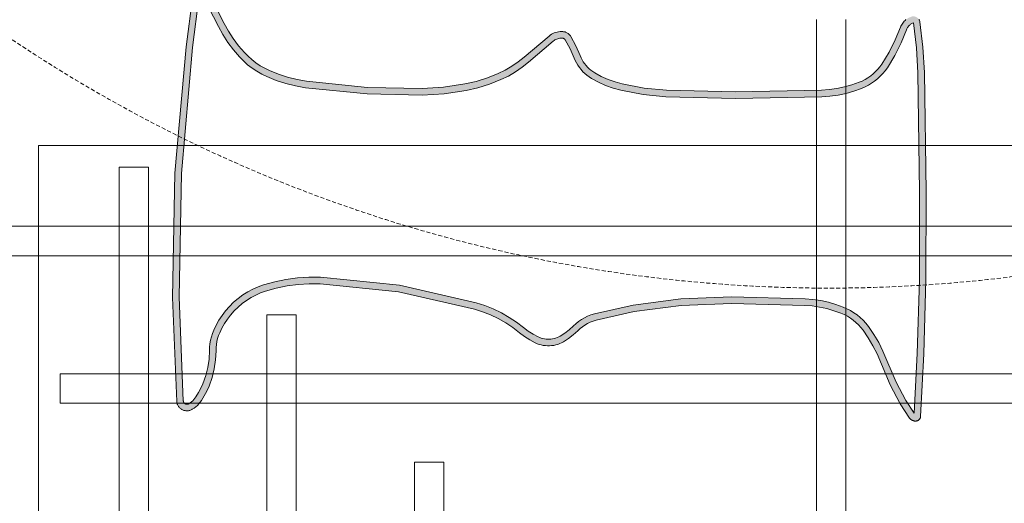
# Model space of a CAD drawing. Header units: millimetres. Extents: x -750 to 72845, y -24282 to 18874.
# Tile 25 of 154: x 3373 to 3969, y 9506 to 9799. Entities that reach past the tile are written whole.
import ezdxf

# ---------------------------------------------------------------- set-up
doc = ezdxf.new("R2010")
doc.units = ezdxf.units.MM
doc.header["$MEASUREMENT"] = 0
doc.linetypes.add('DASHED', pattern=[19.05, 12.7, -6.35])
doc.linetypes.add('HIDDENX2', pattern=[0.75, 0.5, -0.25])
doc.layers.get('0').update_dxf_attribs({"lineweight": 5})
for name, color, linetype, lineweight in [('E Celing Lighting', 5, 'DASHED', 5), ('IRISH HOUSE_FF46_HYD AIRPORT_HVAC DUCTING LAYOUT 3$0$Ceiling', 14, 'Continuous', 9), ('M-MEP-ELLG-CABLE', 146, 'HIDDENX2', 20), ('M-MEP-ELPR-EQUIP', 6, 'Continuous', 20)]:
    doc.layers.add(name, color=color, linetype=linetype, lineweight=lineweight)
doc.layers.add('IRISH HOUSE_FF46_HYD AIRPORT_HVAC DUCTING LAYOUT 3$0$RCP LAYOUT', color=8, linetype='Continuous')

# ---------------------------------------------------------------- blocks, each defined once
blk = doc.blocks.new('kuaryfjeh')
at = {"ltscale": 0.25}
h = blk.add_hatch(color=1, dxfattribs=at)
h.dxf.hatch_style = 1
h.paths.add_polyline_path([(-11.063, -10.922), (-12.753, -10.971), (-14.762, -10.975), (-17.486, -10.934), (-18.06, -10.902), (-18.629, -10.833), (-18.622, -10.815), (-18.615, -10.8), (-18.607, -10.785), (-18.598, -10.77), (-18.587, -10.757), (-18.576, -10.744), (-18.564, -10.732), (-18.552, -10.72), (-18.538, -10.71), (-18.524, -10.7), (-18.509, -10.692), (-18.494, -10.685), (-18.473, -10.676), (-18.176, -10.554), (-17.885, -10.406), (-17.605, -10.237), (-17.536, -10.187), (-17.47, -10.133), (-17.408, -10.075), (-17.35, -10.012), (-17.296, -9.946), (-17.247, -9.876), (-17.203, -9.803), (-17.164, -9.727), (-17.13, -9.649), (-17.068, -9.473), (-17.017, -9.292), (-16.979, -9.109), (-16.953, -8.924), (-16.939, -8.738), (-16.9, -6.762), (-16.941, -5.173), (-16.991, -4.654), (-17.087, -4.14), (-17.135, -3.964), (-17.197, -3.793), (-17.271, -3.627), (-17.358, -3.468), (-17.392, -3.415), (-17.43, -3.365), (-17.47, -3.317), (-17.513, -3.272), (-17.56, -3.231), (-17.609, -3.192), (-17.66, -3.157), (-17.714, -3.125), (-17.769, -3.097), (-17.821, -3.074), (-18.038, -2.98), (-18.24, -2.869), (-18.245, -2.866), (-18.249, -2.862), (-18.254, -2.859), (-18.258, -2.854), (-18.262, -2.85), (-18.265, -2.845), (-18.269, -2.841), (-18.272, -2.835), (-18.274, -2.83), (-18.277, -2.825), (-18.279, -2.819), (-18.28, -2.813), (-18.282, -2.807), (-18.282, -2.801), (-18.283, -2.795), (-18.283, -2.789), (-18.281, -2.766), (-18.278, -2.742), (-18.274, -2.719), (-18.267, -2.697), (-18.259, -2.675), (-18.25, -2.653), (-18.239, -2.632), (-18.226, -2.613), (-18.212, -2.593), (-17.734, -2.026), (-17.617, -1.885), (-17.509, -1.73), (-17.414, -1.568), (-17.332, -1.398), (-17.23, -1.139), (-17.147, -0.873), (-17.084, -0.601), (-17.009, -0.101), (-16.977, 0.403), (-17.003, 1.664), (-17.146, 3.069), (-17.187, 3.298), (-17.243, 3.523), (-17.315, 3.743), (-17.402, 3.957), (-17.459, 4.074), (-17.523, 4.185), (-17.595, 4.293), (-17.674, 4.395), (-17.76, 4.491), (-17.852, 4.581), (-18.014, 4.72), (-18.185, 4.847), (-18.365, 4.961), (-18.549, 5.061), (-19.355, 5.48), (-19.349, 5.483), (-19.343, 5.486), (-19.337, 5.488), (-19.33, 5.491), (-19.324, 5.492), (-19.315, 5.494), (-18.065, 5.656), (-15.179, 5.912), (-12.35, 5.965), (-9.977, 5.867), (-9.971, 5.866), (-9.965, 5.865), (-9.96, 5.864), (-9.955, 5.862), (-9.95, 5.861), (-9.945, 5.858), (-9.941, 5.856), (-9.936, 5.853), (-9.932, 5.85), (-9.928, 5.846), (-9.924, 5.842), (-9.92, 5.838), (-9.917, 5.834), (-9.914, 5.83), (-9.911, 5.825), (-9.908, 5.82), (-9.906, 5.815), (-9.904, 5.81), (-9.903, 5.804), (-9.902, 5.799), (-9.901, 5.793), (-9.9, 5.788), (-9.9, 5.782), (-9.901, 5.777), (-9.901, 5.771), (-9.902, 5.766), (-9.904, 5.76), (-9.905, 5.755), (-9.907, 5.75), (-9.91, 5.745), (-9.912, 5.74), (-9.933, 5.708), (-9.957, 5.679), (-9.982, 5.65), (-10.009, 5.624), (-10.038, 5.6), (-10.068, 5.578), (-10.166, 5.518), (-10.267, 5.464), (-10.371, 5.418), (-10.556, 5.353), (-10.744, 5.306), (-10.934, 5.278), (-11.132, 5.268), (-11.206, 5.266), (-11.287, 5.258), (-11.366, 5.244), (-11.445, 5.225), (-11.522, 5.201), (-11.597, 5.172), (-11.714, 5.116), (-11.827, 5.052), (-11.936, 4.981), (-12.038, 4.901), (-12.139, 4.812), (-12.234, 4.715), (-12.321, 4.613), (-12.402, 4.504), (-12.473, 4.393), (-12.536, 4.276), (-12.589, 4.155), (-12.634, 4.031), (-12.704, 3.777), (-12.757, 3.518), (-12.792, 3.257), (-12.809, 2.994), (-12.807, 2.728), (-12.624, 0.919), (-12.225, -0.834), (-12.16, -1.031), (-12.082, -1.222), (-11.992, -1.408), (-11.89, -1.587), (-11.776, -1.758), (-11.655, -1.917), (-11.573, -2.025), (-11.503, -2.135), (-11.442, -2.251), (-11.427, -2.285), (-11.414, -2.32), (-11.404, -2.356), (-11.396, -2.393), (-11.391, -2.43), (-11.389, -2.468), (-11.389, -2.505), (-11.391, -2.542), (-11.397, -2.579), (-11.404, -2.615), (-11.415, -2.65), (-11.427, -2.685), (-11.443, -2.719), (-11.46, -2.751), (-11.528, -2.857), (-11.605, -2.958), (-11.694, -3.055), (-11.745, -3.11), (-11.795, -3.173), (-11.84, -3.24), (-11.881, -3.31), (-11.916, -3.382), (-11.946, -3.457), (-11.97, -3.535), (-12.171, -4.423), (-12.31, -5.51), (-12.357, -6.675), (-12.314, -8.357), (-12.299, -8.536), (-12.272, -8.713), (-12.234, -8.889), (-12.185, -9.061), (-12.124, -9.23), (-12.088, -9.314), (-12.045, -9.396), (-11.997, -9.474), (-11.944, -9.549), (-11.885, -9.619), (-11.822, -9.686), (-11.754, -9.747), (-11.682, -9.804), (-11.501, -9.928), (-11.312, -10.039), (-11.117, -10.137), (-10.41, -10.437), (-9.987, -10.66), (-9.697, -10.851)], flags=16)
h.paths.add_polyline_path([(-11.594, -9.683), (-11.657, -9.633), (-11.717, -9.578), (-11.773, -9.519), (-11.825, -9.457), (-11.872, -9.391), (-11.915, -9.322), (-11.952, -9.25), (-11.985, -9.175), (-12.042, -9.015), (-12.089, -8.852), (-12.125, -8.686), (-12.15, -8.518), (-12.164, -8.349), (-12.207, -6.676), (-12.161, -5.523), (-12.024, -4.449), (-11.825, -3.574), (-11.804, -3.507), (-11.779, -3.443), (-11.748, -3.38), (-11.713, -3.32), (-11.674, -3.262), (-11.631, -3.208), (-11.584, -3.156), (-11.49, -3.054), (-11.405, -2.944), (-11.33, -2.827), (-11.308, -2.785), (-11.288, -2.742), (-11.272, -2.697), (-11.259, -2.652), (-11.249, -2.605), (-11.242, -2.558), (-11.239, -2.511), (-11.239, -2.463), (-11.242, -2.415), (-11.248, -2.368), (-11.258, -2.321), (-11.271, -2.274), (-11.287, -2.229), (-11.307, -2.185), (-11.373, -2.06), (-11.45, -1.94), (-11.535, -1.826), (-11.654, -1.671), (-11.762, -1.508), (-11.86, -1.338), (-11.945, -1.161), (-12.019, -0.98), (-12.08, -0.793), (-12.476, 0.944), (-12.657, 2.736), (-12.659, 2.99), (-12.642, 3.242), (-12.609, 3.494), (-12.558, 3.742), (-12.49, 3.986), (-12.45, 4.1), (-12.401, 4.21), (-12.344, 4.317), (-12.279, 4.419), (-12.204, 4.519), (-12.123, 4.614), (-12.036, 4.703), (-11.943, 4.786), (-11.848, 4.859), (-11.749, 4.924), (-11.645, 4.983), (-11.538, 5.034), (-11.472, 5.059), (-11.405, 5.081), (-11.336, 5.097), (-11.266, 5.109), (-11.196, 5.116), (-11.126, 5.119), (-10.919, 5.129), (-10.715, 5.159), (-10.513, 5.209), (-10.316, 5.278), (-10.202, 5.329), (-10.091, 5.387), (-9.985, 5.453), (-9.945, 5.482), (-9.908, 5.513), (-9.873, 5.546), (-9.841, 5.583), (-9.811, 5.621), (-9.785, 5.662), (-9.777, 5.675), (-9.77, 5.689), (-9.764, 5.703), (-9.76, 5.718), (-9.756, 5.733), (-9.753, 5.748), (-9.751, 5.763), (-9.75, 5.779), (-9.75, 5.794), (-9.752, 5.81), (-9.754, 5.825), (-9.757, 5.84), (-9.761, 5.855), (-9.766, 5.87), (-9.772, 5.884), (-9.779, 5.898), (-9.787, 5.911), (-9.796, 5.923), (-9.806, 5.936), (-9.816, 5.947), (-9.827, 5.958), (-9.839, 5.968), (-9.851, 5.977), (-9.864, 5.985), (-9.878, 5.992), (-9.892, 5.999), (-9.906, 6.004), (-9.921, 6.009), (-9.936, 6.012), (-9.951, 6.015), (-9.966, 6.016), (-12.348, 6.115), (-15.187, 6.062), (-18.081, 5.805), (-19.337, 5.642), (-19.354, 5.639), (-19.371, 5.635), (-19.387, 5.63), (-19.403, 5.624), (-19.418, 5.616), (-19.433, 5.608), (-19.447, 5.599), (-19.46, 5.589), (-19.473, 5.577), (-19.485, 5.565), (-19.497, 5.553), (-19.507, 5.539), (-19.516, 5.525), (-19.52, 5.519), (-19.523, 5.512), (-19.526, 5.506), (-19.528, 5.499), (-19.53, 5.492), (-19.531, 5.486), (-19.532, 5.479), (-19.532, 5.472), (-19.532, 5.465), (-19.532, 5.457), (-19.531, 5.451), (-19.529, 5.444), (-19.528, 5.437), (-19.525, 5.43), (-19.523, 5.424), (-19.52, 5.417), (-19.516, 5.411), (-19.512, 5.405), (-19.508, 5.4), (-19.503, 5.395), (-19.498, 5.39), (-19.493, 5.385), (-19.488, 5.381), (-19.482, 5.377), (-19.476, 5.373), (-18.619, 4.929), (-18.441, 4.832), (-18.27, 4.723), (-18.107, 4.602), (-17.953, 4.47), (-17.868, 4.387), (-17.79, 4.299), (-17.717, 4.205), (-17.651, 4.106), (-17.591, 4.003), (-17.539, 3.896), (-17.456, 3.691), (-17.387, 3.481), (-17.333, 3.266), (-17.295, 3.048), (-17.153, 1.655), (-17.127, 0.407), (-17.158, -0.085), (-17.232, -0.572), (-17.292, -0.833), (-17.372, -1.089), (-17.469, -1.338), (-17.546, -1.497), (-17.636, -1.649), (-17.737, -1.794), (-17.849, -1.929), (-18.33, -2.501), (-18.35, -2.528), (-18.369, -2.557), (-18.385, -2.587), (-18.399, -2.619), (-18.41, -2.651), (-18.419, -2.684), (-18.426, -2.717), (-18.431, -2.751), (-18.433, -2.785), (-18.433, -2.801), (-18.432, -2.817), (-18.429, -2.833), (-18.426, -2.848), (-18.422, -2.864), (-18.417, -2.879), (-18.411, -2.893), (-18.404, -2.907), (-18.396, -2.921), (-18.387, -2.934), (-18.377, -2.946), (-18.366, -2.958), (-18.355, -2.969), (-18.343, -2.979), (-18.331, -2.989), (-18.317, -2.997), (-18.104, -3.114), (-17.881, -3.212), (-17.833, -3.233), (-17.786, -3.256), (-17.741, -3.283), (-17.698, -3.313), (-17.657, -3.345), (-17.618, -3.38), (-17.581, -3.418), (-17.547, -3.458), (-17.516, -3.5), (-17.487, -3.545), (-17.406, -3.694), (-17.336, -3.849), (-17.278, -4.01), (-17.233, -4.174), (-17.139, -4.675), (-17.091, -5.182), (-17.05, -6.763), (-17.089, -8.732), (-17.102, -8.908), (-17.127, -9.084), (-17.163, -9.257), (-17.211, -9.427), (-17.27, -9.594), (-17.3, -9.663), (-17.334, -9.73), (-17.373, -9.794), (-17.416, -9.856), (-17.463, -9.914), (-17.514, -9.969), (-17.569, -10.02), (-17.627, -10.068), (-17.688, -10.111), (-17.958, -10.275), (-18.239, -10.417), (-18.53, -10.537), (-18.555, -10.548), (-18.58, -10.559), (-18.603, -10.573), (-18.626, -10.588), (-18.647, -10.605), (-18.668, -10.623), (-18.687, -10.642), (-18.705, -10.663), (-18.721, -10.685), (-18.736, -10.708), (-18.749, -10.732), (-18.76, -10.756), (-18.77, -10.782), (-18.773, -10.791), (-18.776, -10.801), (-18.778, -10.811), (-18.779, -10.822), (-18.779, -10.832), (-18.779, -10.842), (-18.778, -10.852), (-18.776, -10.862), (-18.774, -10.872), (-18.771, -10.882), (-18.767, -10.891), (-18.763, -10.901), (-18.758, -10.909), (-18.752, -10.918), (-18.746, -10.926), (-18.74, -10.934), (-18.733, -10.941), (-18.725, -10.948), (-18.717, -10.954), (-18.709, -10.96), (-18.7, -10.965), (-18.691, -10.97), (-18.682, -10.973), (-18.672, -10.977), (-18.662, -10.979), (-18.652, -10.981), (-18.074, -11.052), (-17.491, -11.084), (-14.763, -11.125), (-12.751, -11.121), (-11.057, -11.072), (-9.623, -10.998), (-9.615, -10.997), (-9.608, -10.996), (-9.6, -10.994), (-9.593, -10.992), (-9.586, -10.989), (-9.579, -10.986), (-9.573, -10.983), (-9.566, -10.979), (-9.56, -10.975), (-9.555, -10.97), (-9.549, -10.965), (-9.544, -10.959), (-9.539, -10.953), (-9.535, -10.947), (-9.531, -10.941), (-9.527, -10.934), (-9.524, -10.927), (-9.522, -10.92), (-9.519, -10.913), (-9.518, -10.906), (-9.517, -10.898), (-9.516, -10.891), (-9.516, -10.883), (-9.516, -10.872), (-9.517, -10.86), (-9.519, -10.849), (-9.522, -10.838), (-9.525, -10.827), (-9.529, -10.816), (-9.534, -10.806), (-9.54, -10.796), (-9.546, -10.786), (-9.553, -10.777), (-9.56, -10.768), (-9.568, -10.76), (-9.577, -10.752), (-9.586, -10.745), (-9.911, -10.531), (-10.346, -10.301), (-11.054, -10.001), (-11.24, -9.907), (-11.421, -9.801)])
at = {"layer": 'E Celing Lighting', "color": 1}
for points in [[(-19.476, 5.373), (-18.619, 4.929), (-18.441, 4.832), (-18.27, 4.723), (-18.107, 4.602), (-17.953, 4.47), (-17.868, 4.387), (-17.79, 4.299), (-17.717, 4.205), (-17.651, 4.106), (-17.591, 4.003), (-17.539, 3.896), (-17.456, 3.691), (-17.387, 3.481), (-17.333, 3.266), (-17.295, 3.048), (-17.153, 1.655), (-17.127, 0.407), (-17.158, -0.085), (-17.232, -0.572), (-17.292, -0.833), (-17.372, -1.089), (-17.469, -1.338), (-17.546, -1.497), (-17.636, -1.649), (-17.737, -1.794), (-17.849, -1.929), (-18.33, -2.501), (-18.35, -2.528), (-18.369, -2.557), (-18.385, -2.587), (-18.399, -2.619), (-18.41, -2.651), (-18.419, -2.684), (-18.426, -2.717), (-18.431, -2.751), (-18.433, -2.785), (-18.433, -2.801), (-18.432, -2.817), (-18.429, -2.833), (-18.426, -2.848), (-18.422, -2.864), (-18.417, -2.879), (-18.411, -2.893), (-18.404, -2.907), (-18.396, -2.921), (-18.387, -2.934), (-18.377, -2.946), (-18.366, -2.958), (-18.355, -2.969), (-18.343, -2.979), (-18.331, -2.989), (-18.317, -2.997), (-18.104, -3.114), (-17.881, -3.212), (-17.833, -3.233), (-17.786, -3.256), (-17.741, -3.283), (-17.698, -3.313), (-17.657, -3.345), (-17.618, -3.38), (-17.581, -3.418), (-17.547, -3.458), (-17.516, -3.5), (-17.487, -3.545), (-17.406, -3.694), (-17.336, -3.849), (-17.278, -4.01), (-17.233, -4.174), (-17.139, -4.675), (-17.091, -5.182), (-17.05, -6.763), (-17.089, -8.732), (-17.102, -8.908), (-17.127, -9.084), (-17.163, -9.257), (-17.211, -9.427), (-17.27, -9.594), (-17.3, -9.663), (-17.334, -9.73), (-17.373, -9.794), (-17.416, -9.856), (-17.463, -9.914), (-17.514, -9.969), (-17.569, -10.02), (-17.627, -10.068), (-17.688, -10.111), (-17.958, -10.275), (-18.239, -10.417), (-18.53, -10.537), (-18.555, -10.548), (-18.58, -10.559), (-18.603, -10.573), (-18.626, -10.588), (-18.647, -10.605), (-18.668, -10.623), (-18.687, -10.642), (-18.705, -10.663)], [(-18.709, -10.96), (-18.7, -10.965), (-18.691, -10.97), (-18.682, -10.973), (-18.672, -10.977), (-18.662, -10.979), (-18.652, -10.981), (-18.074, -11.052), (-17.491, -11.084), (-14.763, -11.125), (-12.751, -11.121), (-11.057, -11.072), (-9.623, -10.998), (-9.615, -10.997), (-9.608, -10.996), (-9.6, -10.994), (-9.593, -10.992), (-9.586, -10.989), (-9.579, -10.986), (-9.573, -10.983), (-9.566, -10.979), (-9.56, -10.975), (-9.555, -10.97), (-9.549, -10.965), (-9.544, -10.959), (-9.539, -10.953), (-9.535, -10.947), (-9.531, -10.941), (-9.527, -10.934), (-9.524, -10.927), (-9.522, -10.92), (-9.519, -10.913), (-9.518, -10.906), (-9.517, -10.898), (-9.516, -10.891), (-9.516, -10.883), (-9.516, -10.872), (-9.517, -10.86), (-9.519, -10.849), (-9.522, -10.838), (-9.525, -10.827), (-9.529, -10.816), (-9.534, -10.806), (-9.54, -10.796), (-9.546, -10.786), (-9.553, -10.777), (-9.56, -10.768), (-9.568, -10.76), (-9.577, -10.752), (-9.586, -10.745), (-9.911, -10.531), (-10.346, -10.301), (-11.054, -10.001), (-11.24, -9.907), (-11.421, -9.801), (-11.594, -9.683), (-11.657, -9.633), (-11.717, -9.578), (-11.773, -9.519), (-11.825, -9.457), (-11.872, -9.391), (-11.915, -9.322), (-11.952, -9.25), (-11.985, -9.175), (-12.042, -9.015), (-12.089, -8.852), (-12.125, -8.686), (-12.15, -8.518), (-12.164, -8.349), (-12.207, -6.676), (-12.161, -5.523), (-12.024, -4.449), (-11.825, -3.574), (-11.804, -3.507), (-11.779, -3.443), (-11.748, -3.38), (-11.713, -3.32), (-11.674, -3.262), (-11.631, -3.208), (-11.584, -3.156), (-11.49, -3.054), (-11.405, -2.944), (-11.33, -2.827), (-11.308, -2.785), (-11.288, -2.742), (-11.272, -2.697), (-11.259, -2.652), (-11.249, -2.605), (-11.242, -2.558), (-11.239, -2.511), (-11.239, -2.463), (-11.242, -2.415), (-11.248, -2.368), (-11.258, -2.321), (-11.271, -2.274), (-11.287, -2.229), (-11.307, -2.185), (-11.373, -2.06), (-11.45, -1.94), (-11.535, -1.826), (-11.654, -1.671), (-11.762, -1.508), (-11.86, -1.338), (-11.945, -1.161), (-12.019, -0.98), (-12.08, -0.793), (-12.476, 0.944), (-12.657, 2.736), (-12.659, 2.99), (-12.642, 3.242), (-12.609, 3.494), (-12.558, 3.742), (-12.49, 3.986), (-12.45, 4.1), (-12.401, 4.21), (-12.344, 4.317), (-12.279, 4.419), (-12.204, 4.519), (-12.123, 4.614), (-12.036, 4.703), (-11.943, 4.786), (-11.848, 4.859), (-11.749, 4.924), (-11.645, 4.983), (-11.538, 5.034), (-11.472, 5.059), (-11.405, 5.081), (-11.336, 5.097), (-11.266, 5.109), (-11.196, 5.116), (-11.126, 5.119), (-10.919, 5.129), (-10.715, 5.159), (-10.513, 5.209), (-10.316, 5.278), (-10.202, 5.329), (-10.091, 5.387), (-9.985, 5.453), (-9.945, 5.482), (-9.908, 5.513), (-9.873, 5.546), (-9.841, 5.583), (-9.811, 5.621), (-9.785, 5.662), (-9.777, 5.675), (-9.77, 5.689), (-9.764, 5.703), (-9.76, 5.718), (-9.756, 5.733), (-9.753, 5.748), (-9.751, 5.763), (-9.75, 5.779), (-9.75, 5.794), (-9.752, 5.81), (-9.754, 5.825), (-9.757, 5.84), (-9.761, 5.855), (-9.766, 5.87), (-9.772, 5.884), (-9.779, 5.898), (-9.787, 5.911), (-9.796, 5.923), (-9.806, 5.936), (-9.816, 5.947), (-9.827, 5.958), (-9.839, 5.968), (-9.851, 5.977), (-9.864, 5.985), (-9.878, 5.992), (-9.892, 5.999), (-9.906, 6.004), (-9.921, 6.009), (-9.936, 6.012), (-9.951, 6.015), (-9.966, 6.016), (-12.348, 6.115), (-15.187, 6.062), (-18.081, 5.805), (-19.337, 5.642)], [(-19.315, 5.494), (-18.065, 5.656), (-15.179, 5.912), (-12.35, 5.965), (-9.977, 5.867), (-9.971, 5.866), (-9.965, 5.865), (-9.96, 5.864), (-9.955, 5.862), (-9.95, 5.861), (-9.945, 5.858), (-9.941, 5.856), (-9.936, 5.853), (-9.932, 5.85), (-9.928, 5.846), (-9.924, 5.842), (-9.92, 5.838), (-9.917, 5.834), (-9.914, 5.83), (-9.911, 5.825), (-9.908, 5.82), (-9.906, 5.815), (-9.904, 5.81), (-9.903, 5.804), (-9.902, 5.799), (-9.901, 5.793), (-9.9, 5.788), (-9.9, 5.782), (-9.901, 5.777), (-9.901, 5.771), (-9.902, 5.766), (-9.904, 5.76), (-9.905, 5.755), (-9.907, 5.75), (-9.91, 5.745), (-9.912, 5.74), (-9.933, 5.708), (-9.957, 5.679), (-9.982, 5.65), (-10.009, 5.624), (-10.038, 5.6), (-10.068, 5.578), (-10.166, 5.518), (-10.267, 5.464), (-10.371, 5.418), (-10.556, 5.353), (-10.744, 5.306), (-10.934, 5.278), (-11.132, 5.268), (-11.206, 5.266), (-11.287, 5.258), (-11.366, 5.244), (-11.445, 5.225), (-11.522, 5.201), (-11.597, 5.172), (-11.714, 5.116), (-11.827, 5.052), (-11.936, 4.981), (-12.038, 4.901), (-12.139, 4.812), (-12.234, 4.715), (-12.321, 4.613), (-12.402, 4.504), (-12.473, 4.393), (-12.536, 4.276), (-12.589, 4.155), (-12.634, 4.031), (-12.704, 3.777), (-12.757, 3.518), (-12.792, 3.257), (-12.809, 2.994), (-12.807, 2.728), (-12.624, 0.919), (-12.225, -0.834), (-12.16, -1.031), (-12.082, -1.222), (-11.992, -1.408), (-11.89, -1.587), (-11.776, -1.758), (-11.655, -1.917), (-11.573, -2.025), (-11.503, -2.135), (-11.442, -2.251), (-11.427, -2.285), (-11.414, -2.32), (-11.404, -2.356), (-11.396, -2.393), (-11.391, -2.43), (-11.389, -2.468), (-11.389, -2.505), (-11.391, -2.542), (-11.397, -2.579), (-11.404, -2.615), (-11.415, -2.65), (-11.427, -2.685), (-11.443, -2.719), (-11.46, -2.751), (-11.528, -2.857), (-11.605, -2.958), (-11.694, -3.055), (-11.745, -3.11), (-11.795, -3.173), (-11.84, -3.24), (-11.881, -3.31), (-11.916, -3.382), (-11.946, -3.457), (-11.97, -3.535), (-12.171, -4.423), (-12.31, -5.51), (-12.357, -6.675), (-12.314, -8.357), (-12.299, -8.536), (-12.272, -8.713), (-12.234, -8.889), (-12.185, -9.061), (-12.124, -9.23), (-12.088, -9.314), (-12.045, -9.396), (-11.997, -9.474), (-11.944, -9.549), (-11.885, -9.619), (-11.822, -9.686), (-11.754, -9.747), (-11.682, -9.804), (-11.501, -9.928), (-11.312, -10.039), (-11.117, -10.137), (-10.41, -10.437), (-9.987, -10.66), (-9.697, -10.851), (-11.063, -10.922), (-12.753, -10.971), (-14.762, -10.975), (-17.486, -10.934), (-18.06, -10.902), (-18.629, -10.833), (-18.622, -10.815), (-18.615, -10.8), (-18.607, -10.785), (-18.598, -10.77), (-18.587, -10.757), (-18.576, -10.744), (-18.564, -10.732), (-18.552, -10.72), (-18.538, -10.71), (-18.524, -10.7), (-18.509, -10.692), (-18.494, -10.685), (-18.473, -10.676), (-18.176, -10.554), (-17.885, -10.406), (-17.605, -10.237), (-17.536, -10.187), (-17.47, -10.133), (-17.408, -10.075), (-17.35, -10.012), (-17.296, -9.946), (-17.247, -9.876), (-17.203, -9.803), (-17.164, -9.727), (-17.13, -9.649), (-17.068, -9.473), (-17.017, -9.292), (-16.979, -9.109), (-16.953, -8.924), (-16.939, -8.738), (-16.9, -6.762), (-16.941, -5.173), (-16.991, -4.654), (-17.087, -4.14), (-17.135, -3.964), (-17.197, -3.793), (-17.271, -3.627), (-17.358, -3.468), (-17.392, -3.415), (-17.43, -3.365), (-17.47, -3.317), (-17.513, -3.272), (-17.56, -3.231), (-17.609, -3.192), (-17.66, -3.157), (-17.714, -3.125), (-17.769, -3.097), (-17.821, -3.074), (-18.038, -2.98), (-18.24, -2.869), (-18.245, -2.866), (-18.249, -2.862), (-18.254, -2.859), (-18.258, -2.854), (-18.262, -2.85), (-18.265, -2.845), (-18.269, -2.841), (-18.272, -2.835), (-18.274, -2.83), (-18.277, -2.825), (-18.279, -2.819), (-18.28, -2.813), (-18.282, -2.807), (-18.282, -2.801), (-18.283, -2.795), (-18.283, -2.789), (-18.281, -2.766), (-18.278, -2.742), (-18.274, -2.719), (-18.267, -2.697), (-18.259, -2.675), (-18.25, -2.653), (-18.239, -2.632), (-18.226, -2.613), (-18.212, -2.593), (-17.734, -2.026), (-17.617, -1.885), (-17.509, -1.73), (-17.414, -1.568), (-17.332, -1.398), (-17.23, -1.139), (-17.147, -0.873), (-17.084, -0.601), (-17.009, -0.101), (-16.977, 0.403), (-17.003, 1.664), (-17.146, 3.069), (-17.187, 3.298), (-17.243, 3.523), (-17.315, 3.743), (-17.402, 3.957), (-17.459, 4.074), (-17.523, 4.185), (-17.595, 4.293), (-17.674, 4.395), (-17.76, 4.491), (-17.852, 4.581), (-18.014, 4.72), (-18.185, 4.847), (-18.365, 4.961), (-18.549, 5.061), (-19.355, 5.48)]]:
    blk.add_lwpolyline(points, dxfattribs=at)
blk = doc.blocks.new('IRISH HOUSE_FF46_HYD AIRPORT_HVAC DUCTING LAYOUT 3$0$IRISH HOUSE-RCP LAYOUT')
at = {"color": 8, "lineweight": 0, "ltscale": 0.25}
for p, q in [((3996.91, 551.11), (3037.03, 551.11)), ((3037.03, 551.11), (3037.03, -587.4))]:
    blk.add_line(p, q, dxfattribs=at)
at = {"layer": 'IRISH HOUSE_FF46_HYD AIRPORT_HVAC DUCTING LAYOUT 3$0$Ceiling', "color": 8, "lineweight": 0, "ltscale": 0.25}
for p, q in [((3508.03, 627.31), (3508.03, -663.6)), ((3525.9, -663.6), (3525.9, 627.31)), ((3103.81, 537.94), (3085.94, 537.94)), ((3085.94, 537.94), (3085.94, -574.24)), ((3103.81, -574.24), (3103.81, 537.94)), ((4073.11, 502.2), (2960.83, 502.2)), ((2960.83, 484.33), (4073.11, 484.33)), ((3193.17, 448.58), (3175.3, 448.58)), ((3175.3, 448.58), (3175.3, -484.88)), ((3193.17, -484.88), (3193.17, 448.58)), ((3050.19, 412.84), (3050.19, 394.96)), ((3983.65, 412.84), (3050.19, 412.84)), ((3050.19, 394.96), (3983.65, 394.96)), ((3282.54, 359.22), (3264.66, 359.22)), ((3264.66, 359.22), (3264.66, -395.51)), ((3282.54, -395.51), (3282.54, 359.22))]:
    blk.add_line(p, q, dxfattribs=at)
blk = doc.blocks.new('IRISH HOUSE_FF46_HYD AIRPORT_HVAC DUCTING LAYOUT 3')
at = {"layer": 'IRISH HOUSE_FF46_HYD AIRPORT_HVAC DUCTING LAYOUT 3$0$RCP LAYOUT', "lineweight": 0}
blk.add_blockref('IRISH HOUSE_FF46_HYD AIRPORT_HVAC DUCTING LAYOUT 3$0$IRISH HOUSE-RCP LAYOUT', (0, 0), dxfattribs=at)

msp = doc.modelspace()

# ---------------------------------------------------------------- linework, layer by layer
at = {"layer": 'M-MEP-ELLG-CABLE', "color": 1, "ltscale": 5, "elevation": 1}
msp.add_lwpolyline([(1643.62, 6613.76, -0.393119), (2198.11, 7257.4, 0.351512), (3304.75, 7256.65, 0.367873), (4416.62, 7256.65, 0.57746), (4971.2, 7900.3, -0.229868), (3862.04, 7900.3, -0.205322), (3307.46, 8543.82, -0.665275), (2752.88, 9188.34, 0.339178), (3862.04, 9187.59, 0.339854), (4971.2, 9187.59, 0.697637), (4417.02, 9830.49, -0.350709), (3307.86, 9831.24, -0.698185), (3862.04, 10474.89, 0.354131), (4971.2, 10474.89, 0.258947), (3307.49, 11118.47, -0.350584), (2198.11, 11119.28)], format="xyb", dxfattribs=at)

# ---------------------------------------------------------------- block references
at = {"layer": 'E Celing Lighting', "color": 8, "xscale": -26.46582335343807, "yscale": 26.46582335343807, "zscale": 26.46582335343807, "rotation": 90}
msp.add_blockref('kuaryfjeh', (3627.09, 9303.98), dxfattribs=at)
at = {"layer": 'M-MEP-ELPR-EQUIP'}
msp.add_blockref('IRISH HOUSE_FF46_HYD AIRPORT_HVAC DUCTING LAYOUT 3', (347.03, 9171.69), dxfattribs=at)

doc.saveas('drawing.dxf')
